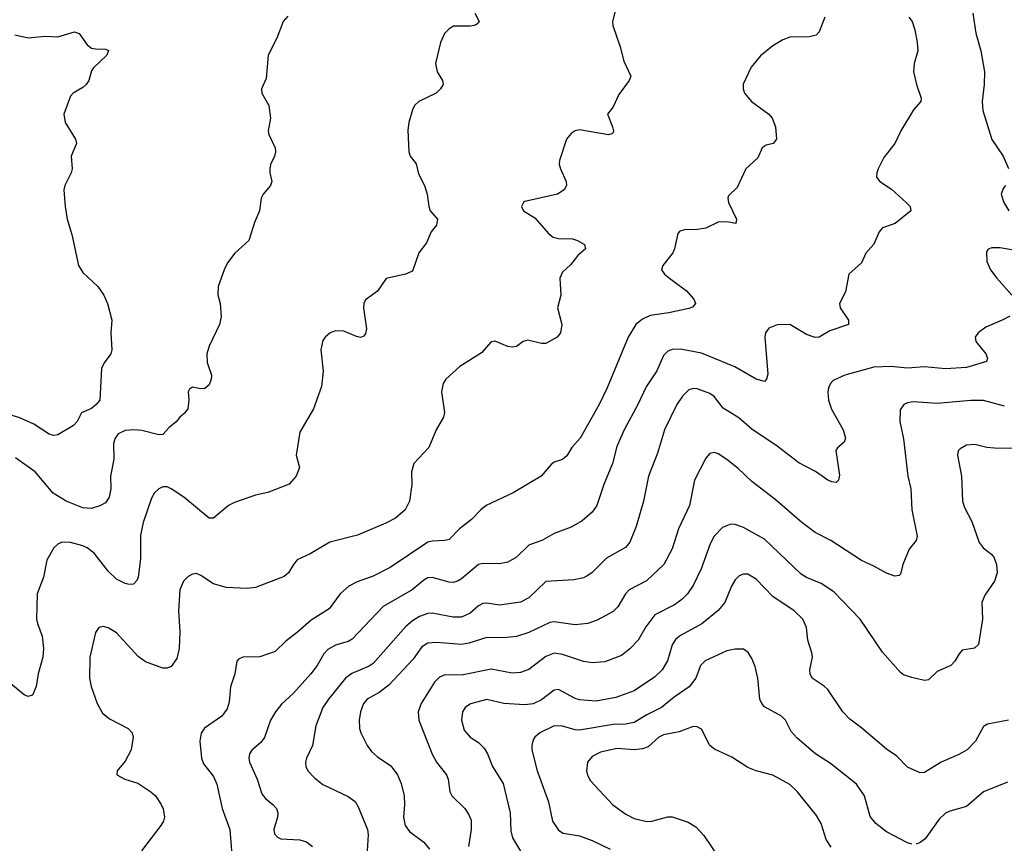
# Model space of a CAD drawing. Header units: inches. Extents: x 990586 to 1117858, y 769490 to 892071.
# Tile 224 of 248: x 1064009 to 1068690, y 874765 to 878678. Entities that reach past the tile are written whole.
import ezdxf

# ---------------------------------------------------------------- set-up
doc = ezdxf.new("R2010")
doc.units = ezdxf.units.IN
doc.header["$MEASUREMENT"] = 0
doc.layers.add('B0867', color=7, linetype='Continuous')

msp = doc.modelspace()

# ---------------------------------------------------------------- linework, layer by layer
at = {"layer": 'B0867', "color": 6}
for points, elevation in [([(1066864.3, 878815.7), (1066827.9, 878670), (1066828.1, 878650), (1066863.4, 878550), (1066880.8, 878480.8), (1066914.8, 878410), (1066906.8, 878390), (1066856.7, 878323.3), (1066830, 878264.8), (1066802.9, 878230), (1066827.9, 878170), (1066832.4, 878150), (1066830, 878142.2), (1066824.2, 878135.8), (1066808.1, 878131.9), (1066670, 878154.7), (1066649.1, 878150), (1066630, 878137.3), (1066608.6, 878110), (1066575, 878010), (1066573.9, 877990), (1066580.1, 877970), (1066606.7, 877910), (1066608.8, 877890), (1066597.7, 877870), (1066565.2, 877850), (1066410, 877814), (1066403.7, 877810), (1066394.2, 877790), (1066403.9, 877770), (1066457.2, 877737.2), (1066522.3, 877662.3), (1066545.4, 877645.4), (1066570, 877638.8), (1066637.6, 877637.6), (1066661.5, 877630), (1066693.7, 877610), (1066699.2, 877590), (1066661.9, 877558.1), (1066626.9, 877513.1), (1066590, 877478.4), (1066577, 877450), (1066581.5, 877370), (1066566.3, 877310), (1066585.7, 877230), (1066580.5, 877190), (1066564.4, 877170), (1066510, 877140.4), (1066490, 877139.4), (1066424.6, 877155.4), (1066402.7, 877150), (1066370, 877125.7), (1066350, 877121.7), (1066330, 877125.2), (1066270, 877151.4), (1066250, 877148.5), (1066203.7, 877096.3), (1066102, 877030), (1066034.9, 876970), (1066022.3, 876950), (1066013.8, 876910), (1066028.4, 876811.6), (1066024.4, 876790), (1065989.1, 876730), (1065954.6, 876645.4), (1065882.6, 876570), (1065871.5, 876530), (1065873.6, 876470), (1065862.4, 876390), (1065841.5, 876350), (1065795.9, 876310), (1065750, 876285.5), (1065614.8, 876230), (1065484, 876196), (1065390, 876140.5), (1065328.7, 876111.3), (1065310.1, 876089.9), (1065287.4, 876050), (1065267.1, 876032.9), (1065130, 875980.3), (1065090, 875976.1), (1064990, 875980.4), (1064930, 875997.5), (1064870, 876038.2), (1064850, 876046.7), (1064830, 876044), (1064810, 876032.4), (1064788.5, 876010), (1064771, 875970), (1064764.5, 875870), (1064770.3, 875770), (1064766.8, 875690), (1064756.5, 875643.5), (1064730, 875605.9), (1064710, 875597.2), (1064690, 875597.7), (1064607, 875627), (1064572.3, 875652.3), (1064470, 875765.3), (1064430, 875789.2), (1064405.4, 875794.6), (1064385, 875790), (1064370, 875766.9), (1064343.2, 875650), (1064341.1, 875550), (1064349.3, 875510), (1064376.8, 875430), (1064403.3, 875383.3), (1064436.5, 875356.5), (1064524.1, 875310), (1064543.7, 875290), (1064548.9, 875270), (1064538.3, 875210), (1064510, 875155.8), (1064472.4, 875110), (1064471.6, 875090), (1064508.7, 875070), (1064570, 875050.4), (1064633.1, 875010), (1064654.9, 874990), (1064682.4, 874950), (1064691.3, 874928.7), (1064697.2, 874890), (1064692.9, 874870), (1064680.5, 874850), (1064587.6, 874730)], 3500), ([(1066173.1, 878710), (1066193.2, 878670), (1066182.3, 878657.7), (1066169.7, 878650.3), (1066150, 878647.4), (1066072, 878648), (1066050, 878635.3), (1066027.8, 878612.2), (1066010.2, 878570), (1065986.5, 878470), (1065994.3, 878430), (1066019, 878390), (1066022, 878370), (1066010.1, 878350), (1065988.4, 878330), (1065906.7, 878290), (1065885.9, 878270), (1065876.4, 878250), (1065859.2, 878190), (1065853.8, 878153.8), (1065858.8, 878050), (1065865.1, 878030), (1065893.1, 877993.1), (1065905.7, 877945.7), (1065934, 877890), (1065946.6, 877850), (1065953.9, 877790), (1065960.5, 877770), (1065995, 877730), (1065990, 877702), (1065965.5, 877670), (1065942.5, 877617.5), (1065907.1, 877570), (1065875.7, 877484.3), (1065842.6, 877470), (1065750.7, 877449.3), (1065710, 877388.2), (1065652.4, 877347.6), (1065644.5, 877330), (1065643.3, 877310), (1065657, 877210), (1065653, 877187), (1065644.7, 877175.3), (1065630, 877168.3), (1065610, 877172.5), (1065550, 877197.9), (1065510, 877199.9), (1065485.1, 877190), (1065461, 877170), (1065450, 877154.6), (1065441, 877110), (1065452, 877008), (1065443.8, 876936.2), (1065406.3, 876830), (1065341.2, 876718.8), (1065323.8, 876610), (1065338.9, 876550), (1065323.7, 876510), (1065290, 876471.7), (1065188.7, 876431.3), (1065130, 876419.4), (1065030, 876384.2), (1065002.4, 876370), (1064929.7, 876310.3), (1064910, 876310.7), (1064790, 876409.7), (1064730, 876449.7), (1064710, 876458.4), (1064690, 876459.1), (1064670, 876449.9), (1064650, 876430.3), (1064635.2, 876404.8), (1064595.5, 876290), (1064583.8, 876230), (1064583, 876117), (1064572.5, 876030), (1064566.5, 876013.5), (1064550, 875997), (1064530, 875994.5), (1064510, 876000.1), (1064470, 876019.6), (1064430, 876058.7), (1064363.8, 876143.8), (1064330, 876169.5), (1064310, 876179), (1064250, 876194.5), (1064210, 876195.7), (1064190, 876187.2), (1064171.3, 876168.7), (1064138.4, 876110), (1064122.2, 876030), (1064093, 875950), (1064089.6, 875830), (1064093.2, 875810), (1064116.6, 875750), (1064122.6, 875690), (1064118.5, 875650), (1064096.6, 875570), (1064086.7, 875510), (1064070, 875468.5), (1064050, 875463), (1064030, 875470.3), (1063910, 875568.6)], 3400), ([(1068539.2, 878710), (1068554.5, 878614.5), (1068578.8, 878530), (1068594.7, 878430), (1068594.4, 878370), (1068583.9, 878290), (1068587.1, 878247.1), (1068629.6, 878109.6), (1068684.3, 878030), (1068710, 877971.2)], 3800), ([(1065284.4, 878695.6), (1065261.3, 878670), (1065231.5, 878590), (1065191.1, 878510), (1065180.3, 878399.7), (1065158.8, 878350), (1065160.6, 878330), (1065193.2, 878270), (1065201.6, 878210), (1065191.1, 878150), (1065192.9, 878132.9), (1065223.2, 878070), (1065225, 878050), (1065220.7, 878030), (1065201.6, 877990), (1065198.9, 877970), (1065198.2, 877950), (1065207.2, 877910), (1065201.8, 877890), (1065166.5, 877850), (1065156.3, 877830), (1065149.5, 877770), (1065125.8, 877714.2), (1065098.6, 877630), (1065031.6, 877568.4), (1064997.3, 877522.7), (1064980.6, 877490), (1064953, 877410), (1064951.7, 877371.7), (1064962.2, 877330), (1064966.3, 877266.3), (1064958.2, 877230), (1064910, 877127.7), (1064899.2, 877090), (1064900.6, 877050), (1064920.7, 876990), (1064919.2, 876970), (1064910, 876943.7), (1064890, 876925.9), (1064870, 876923.8), (1064830, 876932.6), (1064816.8, 876923.2), (1064810.2, 876909.8), (1064812.5, 876872.5), (1064807.7, 876830), (1064791.9, 876808.1), (1064770.1, 876790), (1064752.6, 876767.4), (1064719.1, 876740.9), (1064690, 876707.9), (1064670, 876706.6), (1064590, 876726.7), (1064551.1, 876728.9), (1064510, 876726.6), (1064477.8, 876710), (1064463.7, 876690), (1064455.7, 876664.3), (1064457, 876590), (1064440.3, 876510), (1064441.7, 876450), (1064435.2, 876410), (1064416.5, 876383.5), (1064390, 876368.3), (1064350, 876356.7), (1064310, 876358.6), (1064230, 876390.1), (1064168.8, 876428.8), (1064083.2, 876530), (1063990, 876596.9)], 3300), ([(1067835.8, 878690), (1067810, 878620.5), (1067794.9, 878605.1), (1067763.6, 878596.4), (1067670, 878594.9), (1067637, 878583), (1067590, 878554.4), (1067530, 878506), (1067486.6, 878453.4), (1067448.5, 878371.5), (1067447.5, 878350), (1067454.5, 878330), (1067487.9, 878290), (1067569.5, 878230), (1067586.1, 878210), (1067601.5, 878170), (1067606.6, 878110), (1067591.5, 878090), (1067557.3, 878082.7), (1067538.8, 878070), (1067517.8, 878022.2), (1067461.4, 877970), (1067419.4, 877880.6), (1067379.2, 877840.8), (1067374.8, 877830), (1067379, 877810), (1067416.3, 877730), (1067412.7, 877710), (1067370, 877717.6), (1067330, 877716.3), (1067270, 877687.9), (1067230, 877680.9), (1067170, 877679.9), (1067147.1, 877672.9), (1067138.1, 877661.9), (1067121.9, 877590), (1067113.3, 877570), (1067065.8, 877510), (1067060.5, 877490), (1067074.4, 877470), (1067097.7, 877450), (1067179.5, 877390), (1067213.6, 877350), (1067222.3, 877330), (1067207, 877313), (1067190, 877306), (1067094.3, 877285.7), (1067006.9, 877273.1), (1066970, 877256), (1066937.4, 877230), (1066902.1, 877170), (1066802.4, 876930), (1066764.3, 876850), (1066673.1, 876690), (1066634.1, 876645.9), (1066610, 876606.6), (1066590, 876588.7), (1066550, 876575.4), (1066535.1, 876564.9), (1066488.1, 876510), (1066355.7, 876430), (1066225.8, 876370), (1066200.8, 876350), (1066157, 876303), (1066100.1, 876259.9), (1066050, 876209), (1066030, 876203.4), (1065970, 876201.3), (1065950, 876195.3), (1065770, 876075.8), (1065690, 876033.8), (1065612.8, 876007.2), (1065573, 875987), (1065532.4, 875950), (1065480.2, 875879.8), (1065394.2, 875825.8), (1065330, 875767.8), (1065274, 875726), (1065223.7, 875676.3), (1065150, 875651.6), (1065070, 875649.5), (1065050, 875640.8), (1065042.1, 875630), (1065032.6, 875570), (1065010.7, 875509.3), (1065004.7, 875435.3), (1064995.7, 875404.3), (1064970.1, 875370), (1064888.4, 875311.6), (1064871.8, 875288.2), (1064865.9, 875250), (1064873.3, 875170), (1064882.2, 875142.2), (1064930, 875082.2), (1064946.9, 875046.9), (1064971.2, 874930), (1065007.7, 874830), (1065017.3, 874710)], 3600), ([(1068236.5, 878690), (1068251.5, 878670), (1068263.7, 878630), (1068275.5, 878570), (1068278.2, 878530), (1068261, 878470), (1068258.3, 878430), (1068272.2, 878370), (1068294.8, 878305.2), (1068292.1, 878290), (1068258.1, 878250), (1068197, 878150), (1068170, 878089.8), (1068117.2, 878022.8), (1068090.1, 877970), (1068083, 877950), (1068082.8, 877930), (1068098, 877910), (1068153.7, 877873.7), (1068222.7, 877810), (1068242, 877790), (1068244.6, 877770), (1068170.2, 877710), (1068110, 877689.8), (1068095, 877670), (1068070, 877612.6), (1068030.7, 877569.3), (1068010, 877523.1), (1067950.9, 877470), (1067934, 877386), (1067906.9, 877330), (1067909.7, 877310), (1067949.5, 877250), (1067949.2, 877230), (1067860.7, 877199.3), (1067810, 877170.4), (1067791.3, 877168.7), (1067750, 877183.2), (1067670, 877229.4), (1067610, 877228.6), (1067570, 877213.2), (1067553.7, 877190), (1067550.6, 877170), (1067565.5, 876994.5), (1067559.6, 876970), (1067550, 876959.9), (1067510, 876969.7), (1067408.9, 877028.9), (1067250, 877094.6), (1067150, 877113.3), (1067110, 877111.7), (1067090, 877104.2), (1067070, 877082.9), (1067037.9, 877010), (1066986.5, 876933.5), (1066948.3, 876850), (1066882.9, 876730), (1066847.2, 876650), (1066827.2, 876570), (1066785.2, 876470), (1066752, 876370), (1066730, 876337.9), (1066682.7, 876297.3), (1066630, 876267.9), (1066550, 876237.4), (1066495.1, 876204.9), (1066430, 876182.1), (1066370, 876124.2), (1066330, 876101.5), (1066290, 876093.1), (1066210, 876095), (1066190, 876089.7), (1066110, 876021.8), (1066090, 876010), (1066070, 876004.9), (1066050, 876006.3), (1065970, 876027.7), (1065950, 876026), (1065930, 876015), (1065874.1, 875970), (1065737.3, 875890), (1065590, 875735.1), (1065570, 875723.8), (1065510, 875706.2), (1065474.4, 875685.6), (1065455.3, 875664.7), (1065422.9, 875610), (1065392.6, 875570), (1065310, 875479.2), (1065253.6, 875426.4), (1065224.5, 875390), (1065202, 875350), (1065172.2, 875267.8), (1065155.5, 875244.5), (1065112.9, 875207.1), (1065101.5, 875190), (1065098.3, 875170), (1065101.9, 875150), (1065137.5, 875070), (1065160.3, 875000.3), (1065177.6, 874977.6), (1065212.5, 874950), (1065229.8, 874929.8), (1065235.8, 874910), (1065234.6, 874890), (1065217.6, 874830), (1065219.9, 874810), (1065233.9, 874793.9), (1065250, 874785.8), (1065341.5, 874781.5), (1065372.6, 874772.6), (1065400.3, 874750)], 3700), ([(1063986.2, 878606.2), (1064050, 878592), (1064130, 878600.5), (1064190, 878597.2), (1064270, 878620), (1064292, 878612), (1064330, 878559), (1064350, 878543.8), (1064370, 878539.1), (1064418.6, 878538.6), (1064431.8, 878531.8), (1064423.8, 878510), (1064360.1, 878450), (1064350, 878435.4), (1064337.5, 878390), (1064325.6, 878370), (1064310, 878355.8), (1064262.7, 878330), (1064250, 878314.3), (1064219.2, 878230), (1064225.5, 878190), (1064275.2, 878110), (1064278.5, 878090), (1064253.4, 878030), (1064258.6, 877970), (1064254, 877950), (1064223.2, 877890), (1064218.9, 877870), (1064224.7, 877790), (1064234.7, 877730), (1064257.2, 877657.2), (1064288.3, 877510), (1064310, 877477.3), (1064381.1, 877410), (1064409.3, 877369.3), (1064426.5, 877330), (1064447.2, 877250), (1064443.2, 877190), (1064446.4, 877110), (1064441.9, 877090), (1064411.5, 877048.5), (1064398.8, 877021.2), (1064390.1, 876870), (1064373, 876850), (1064350, 876831.6), (1064303.1, 876810), (1064282.7, 876770), (1064264.2, 876750), (1064190, 876706.4), (1064170, 876702.3), (1064150, 876709.3), (1064077.1, 876757.1), (1064010, 876786.3), (1063910, 876816.9)], 3200), ([(1068695.2, 877890), (1068683.6, 877876.4), (1068674, 877850), (1068687.9, 877810), (1068710.7, 877770)], 3800), ([(1068770, 877576.6), (1068670, 877593.9), (1068630, 877594.6), (1068612.1, 877587.9), (1068604.7, 877575.3), (1068606.1, 877530), (1068624.7, 877490), (1068653.4, 877450), (1068724.6, 877370)], 3800), ([(1068715.2, 877270), (1068680.2, 877250), (1068601.9, 877218.1), (1068566, 877190), (1068551, 877170), (1068553.6, 877150), (1068601.7, 877090), (1068610.4, 877070), (1068605.7, 877054.3), (1068510, 877026), (1068410, 877019.3), (1068310, 877029.3), (1068230, 877022.1), (1068150, 877031), (1068070, 877028), (1067930.8, 876989.2), (1067876.7, 876963.3), (1067863.4, 876950), (1067853.9, 876930), (1067850.9, 876909.1), (1067854.3, 876870), (1067867.7, 876827.7), (1067923.8, 876730), (1067934.8, 876690), (1067929, 876671), (1067896.6, 876643.4), (1067888.8, 876631.2), (1067906.5, 876513.5), (1067901.5, 876490), (1067890, 876480.1), (1067870, 876482.2), (1067850, 876490.6), (1067792, 876532), (1067713.5, 876573.5), (1067610, 876651.8), (1067490, 876733.3), (1067427.2, 876787.2), (1067353.4, 876833.4), (1067310, 876887.8), (1067290, 876903), (1067230, 876925.1), (1067210, 876926.6), (1067190, 876919.1), (1067159.6, 876890), (1067132.3, 876850), (1067075, 876730), (1067040.9, 876619.1), (1066998, 876510), (1066975.1, 876390), (1066939.7, 876270), (1066910, 876195.7), (1066889.4, 876170.6), (1066799.3, 876120.7), (1066730, 876052), (1066705.9, 876034.1), (1066690, 876026.6), (1066642.9, 876017.1), (1066510, 876008.4), (1066430, 875931.3), (1066390, 875911.6), (1066290, 875897.3), (1066230, 875906.2), (1066210, 875904.1), (1066190, 875892.8), (1066150, 875858.5), (1066110, 875840), (1066070, 875839.2), (1065970, 875858.9), (1065950, 875857), (1065910, 875843.3), (1065877.2, 875822.8), (1065845.2, 875794.8), (1065690, 875620.2), (1065670, 875606.1), (1065588.3, 875571.7), (1065557.9, 875550), (1065477, 875450), (1065450.8, 875410), (1065416.7, 875323.3), (1065400.9, 875230), (1065371.8, 875170), (1065367.5, 875150), (1065369.2, 875130), (1065378.1, 875110), (1065410, 875076.4), (1065450, 875044.5), (1065570, 874987.6), (1065603.1, 874963.1), (1065618.6, 874938.6), (1065662.5, 874830), (1065665.6, 874805.6), (1065660.6, 874730)], 3800), ([(1068690, 876842.2), (1068590, 876869.1), (1068530, 876869.5), (1068370, 876855.3), (1068256.9, 876863.1), (1068230, 876858.7), (1068211.5, 876850), (1068195.2, 876824.8), (1068193.4, 876770), (1068210, 876687.2), (1068231.1, 876510), (1068245.1, 876450), (1068249.4, 876350), (1068274.9, 876225.1), (1068270, 876203.5), (1068237.1, 876162.9), (1068206.6, 876090), (1068195.5, 876044.5), (1068190, 876037.7), (1068170, 876033.8), (1068130, 876048.5), (1068070, 876082.2), (1068010, 876109.1), (1067864.5, 876204.5), (1067790, 876242.6), (1067726.8, 876290), (1067599.5, 876399.5), (1067490, 876483.5), (1067425.2, 876545.3), (1067370, 876589.3), (1067330, 876616.4), (1067310, 876622.6), (1067290, 876617.8), (1067270, 876594.8), (1067216.3, 876490), (1067193.4, 876370), (1067140.3, 876259.7), (1067110, 876163.8), (1067070.8, 876090), (1066988, 876012), (1066906.4, 875970), (1066889.3, 875950), (1066851.9, 875888.1), (1066830, 875865.9), (1066754.8, 875825.2), (1066710.5, 875809.5), (1066650, 875803.4), (1066550, 875818), (1066530, 875813.5), (1066430, 875766), (1066370, 875747.6), (1066310, 875741.1), (1066230, 875742.4), (1066144.5, 875715.5), (1066110, 875709.1), (1065990, 875719.9), (1065950, 875716), (1065921.5, 875698.5), (1065879.2, 875640.8), (1065763.2, 875516.8), (1065717.6, 875482.4), (1065660.6, 875450), (1065642.8, 875430), (1065628.5, 875390), (1065622.8, 875350), (1065624.1, 875310), (1065630.3, 875290), (1065661.1, 875230), (1065681.5, 875201.5), (1065710, 875175.8), (1065773.3, 875133.3), (1065805.3, 875090), (1065822.5, 875050), (1065836.3, 874990), (1065838.5, 874950), (1065833.8, 874890), (1065842, 874850), (1065861.4, 874821.4), (1065931, 874771), (1065956.9, 874736.9)], 3900), ([(1068730, 876640.3), (1068642.5, 876642.5), (1068606, 876646), (1068550, 876659.7), (1068510, 876657.3), (1068479.8, 876640.1), (1068471, 876630), (1068466.5, 876610), (1068485.7, 876510), (1068490.1, 876390), (1068500.2, 876360.2), (1068534.9, 876294.9), (1068570, 876194.3), (1068589.1, 876169.1), (1068630, 876137.9), (1068640.9, 876120.9), (1068652.6, 876090), (1068655.7, 876050), (1068643.6, 876010), (1068596.6, 875943.4), (1068582.9, 875910), (1068586.4, 875830), (1068567.3, 875710), (1068548.1, 875691.9), (1068490, 875682.4), (1068474.3, 875665.7), (1068454.2, 875630), (1068434.8, 875610), (1068370, 875581.3), (1068330, 875541.2), (1068310, 875538.5), (1068250, 875552.7), (1068210, 875566.1), (1068196.2, 875576.2), (1068110, 875674), (1068004.8, 875830), (1067879.2, 875959.2), (1067819.1, 875999.1), (1067748.6, 876028.6), (1067723.8, 876043.8), (1067550, 876210), (1067450, 876266.2), (1067410, 876280.3), (1067390, 876281.1), (1067350, 876265.4), (1067310, 876224.6), (1067291.8, 876188.2), (1067249, 876070), (1067210.2, 875990), (1067184, 875950), (1067157.2, 875922.8), (1067122.4, 875897.6), (1067028.3, 875850), (1066986.3, 875793.7), (1066949.4, 875730), (1066910, 875689.7), (1066870, 875657.3), (1066790, 875627.7), (1066730, 875622.3), (1066690, 875628.4), (1066590, 875662.9), (1066550, 875668.5), (1066510, 875653.3), (1066430, 875591.4), (1066390, 875576), (1066350, 875573.8), (1066250, 875593), (1066110, 875564.3), (1066030, 875565.4), (1066005.2, 875554.8), (1065980.3, 875530), (1065916.9, 875430), (1065903.8, 875390), (1065906.1, 875350), (1065970, 875189.2), (1065990.2, 875150.2), (1066038.3, 875090), (1066045.5, 875070), (1066054.4, 875010), (1066063.5, 874990), (1066124.4, 874930), (1066143.1, 874903.1), (1066154.9, 874874.9), (1066155.9, 874830), (1066141.9, 874750)], 4000), ([(1068709.1, 875350.9), (1068609.1, 875330.9), (1068590, 875320.2), (1068552.4, 875250), (1068512.9, 875210), (1068473.4, 875186.6), (1068390, 875151.2), (1068310, 875101.8), (1068290, 875099.7), (1068230, 875126.9), (1068178.7, 875178.7), (1068130, 875213.2), (1068013, 875313), (1067955.1, 875355.1), (1067922.6, 875390), (1067850, 875495.6), (1067832.5, 875512.5), (1067776.4, 875550), (1067766.1, 875570), (1067764.5, 875590), (1067777.2, 875650), (1067775.4, 875670), (1067755.6, 875730), (1067749.1, 875790), (1067732.3, 875830), (1067690.6, 875870), (1067590, 875938.1), (1067510, 876020.6), (1067470, 876043.3), (1067450, 876043.8), (1067430, 876035.3), (1067410, 876016.4), (1067392.5, 875987.5), (1067361.6, 875910), (1067329, 875871), (1067251.9, 875808.1), (1067150, 875751.8), (1067126.5, 875733.5), (1067111.1, 875708.9), (1067088.2, 875631.8), (1067062.5, 875590), (1067026.2, 875553.8), (1066930, 875489.2), (1066842.5, 875457.5), (1066750, 875440.3), (1066670, 875447.1), (1066650, 875453.4), (1066570, 875495.8), (1066550, 875493.5), (1066490, 875447.3), (1066450, 875427.1), (1066410, 875422.9), (1066310.2, 875430.2), (1066230, 875448.5), (1066152.2, 875427.8), (1066126.9, 875410), (1066114.7, 875390), (1066109.8, 875350), (1066122.3, 875302.3), (1066150, 875270.1), (1066190, 875243.9), (1066216.9, 875216.9), (1066233.1, 875190), (1066256.6, 875130), (1066306.9, 875050), (1066340.6, 874910), (1066344.2, 874824.2), (1066351.4, 874791.4), (1066390, 874727.6)], 4100), ([(1068250, 874761.1), (1068230, 874767.7), (1068130, 874819.2), (1068079.1, 874859.1), (1068052.3, 874892.3), (1068024.8, 874990), (1067986.7, 875046.7), (1067864.1, 875144.1), (1067792.3, 875190), (1067705, 875265), (1067676.1, 875296.1), (1067649.6, 875349.6), (1067630, 875369.6), (1067550, 875413.4), (1067536.3, 875430), (1067528.2, 875450), (1067518.2, 875550), (1067506, 875606), (1067490, 875643.4), (1067471.9, 875671.9), (1067450, 875687.7), (1067410, 875687.7), (1067370, 875679.2), (1067268.1, 875631.9), (1067246.2, 875610), (1067224, 875550), (1067191.9, 875508.1), (1067119.9, 875460.1), (1067060.6, 875410), (1066990, 875375.8), (1066930, 875339.7), (1066890, 875331.3), (1066830, 875329.5), (1066670, 875303.5), (1066650, 875304.9), (1066590, 875322), (1066550, 875323.1), (1066482.4, 875290), (1066457.2, 875270), (1066450, 875257.2), (1066443.4, 875230), (1066444.1, 875210), (1066468.8, 875108.8), (1066522.2, 874962.2), (1066542.5, 874870), (1066570, 874826.9), (1066593, 874813), (1066670, 874799.9), (1066730, 874779.3), (1066816.6, 874736.6)], 4200), ([(1067866.9, 874746.9), (1067843.2, 874783.2), (1067818.8, 874858.8), (1067797.4, 874897.4), (1067706.3, 875010), (1067670, 875044.1), (1067590, 875089.3), (1067509.6, 875109.6), (1067470, 875125), (1067394.2, 875174.2), (1067312, 875212), (1067290, 875230.4), (1067250, 875306.7), (1067230, 875318.7), (1067210, 875319.4), (1067144.8, 875295.2), (1067070, 875281), (1067047.7, 875270), (1066996.4, 875223.6), (1066970, 875213.3), (1066930, 875210), (1066850, 875215.8), (1066770, 875198.2), (1066730, 875177.8), (1066708.8, 875151.2), (1066703.9, 875110), (1066708.6, 875088.6), (1066722.3, 875062.3), (1066828.1, 874948.1), (1066890, 874904.4), (1066930, 874882.8), (1066990, 874868.6), (1067014.5, 874870), (1067090, 874891.4), (1067110, 874890.9), (1067186.1, 874866.1), (1067223.2, 874843.2), (1067261.6, 874801.6), (1067334.7, 874694.7)], 4300), ([(1068704.9, 875055.1), (1068590, 875009.1), (1068510, 874940.5), (1068430, 874918.6), (1068410, 874908.3), (1068380.6, 874879.4), (1068313.8, 874786.2), (1068290, 874768.7), (1068270, 874761.6)], 4200)]:
    msp.add_lwpolyline(points, dxfattribs=dict(at, elevation=elevation))

doc.saveas('drawing.dxf')
